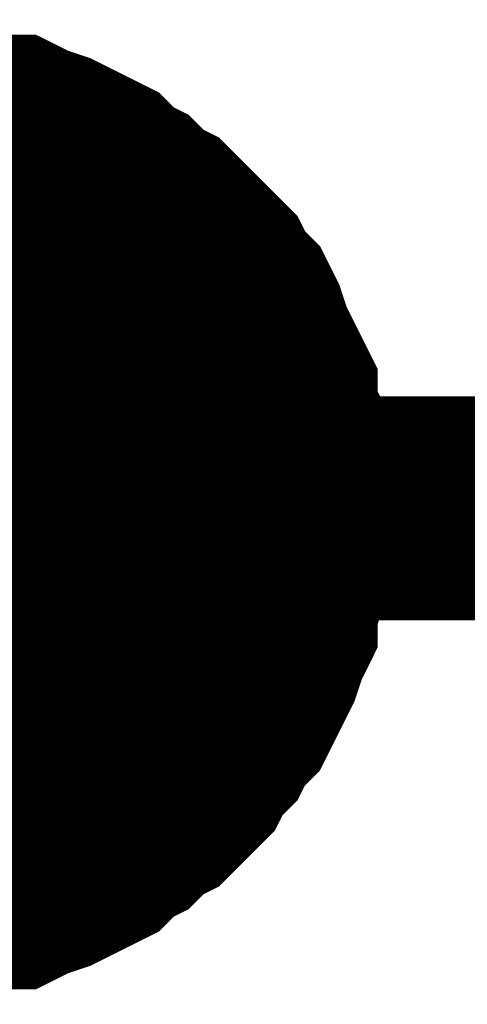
# Model space of a CAD drawing. Header units: inches. Extents: x 0 to 17, y 0 to 11.
# Tile 36 of 256: x 2.007 to 2.0306, y 5.4739 to 5.5257. Entities that reach past the tile are written whole.
import ezdxf

# ---------------------------------------------------------------- set-up
doc = ezdxf.new("R2010")
doc.units = ezdxf.units.IN
doc.header["$MEASUREMENT"] = 0
doc.layers.add('Sheet', color=255, linetype='Continuous')

msp = doc.modelspace()

# ---------------------------------------------------------------- linework, layer by layer
at = {"layer": 'Sheet'}
for points in [[(2.000513, 5.519824, 0.0118, 0.0118, 0), (2.001702, 5.519824, 0.0118, 0.0118, 0), (2.002495, 5.519824, 0.0118, 0.0118, 0), (2.003685, 5.519428, 0.0118, 0.0118, 0), (2.004478, 5.519428, 0.0118, 0.0118, 0), (2.005667, 5.519031, 0.0118, 0.0118, 0), (2.00646, 5.519031, 0.0118, 0.0118, 0), (2.007253, 5.518635, 0.0118, 0.0118, 0), (2.008442, 5.518238, 0.0118, 0.0118, 0), (2.009235, 5.517842, 0.0118, 0.0118, 0), (2.010028, 5.517445, 0.0118, 0.0118, 0), (2.010821, 5.517049, 0.0118, 0.0118, 0), (2.011614, 5.516256, 0.0118, 0.0118, 0), (2.012407, 5.515859, 0.0118, 0.0118, 0), (2.0132, 5.515066, 0.0118, 0.0118, 0), (2.013993, 5.51467, 0.0118, 0.0118, 0), (2.014785, 5.513877, 0.0118, 0.0118, 0), (2.015578, 5.513084, 0.0118, 0.0118, 0), (2.015975, 5.512687, 0.0118, 0.0118, 0), (2.016768, 5.511894, 0.0118, 0.0118, 0), (2.017164, 5.511101, 0.0118, 0.0118, 0), (2.017957, 5.510309, 0.0118, 0.0118, 0), (2.018354, 5.509516, 0.0118, 0.0118, 0), (2.01875, 5.508326, 0.0118, 0.0118, 0), (2.019146, 5.507533, 0.0118, 0.0118, 0), (2.019543, 5.50674, 0.0118, 0.0118, 0), (2.019939, 5.505947, 0.0118, 0.0118, 0), (2.019939, 5.504758, 0.0118, 0.0118, 0), (2.020336, 5.503965, 0.0118, 0.0118, 0), (2.020336, 5.502775, 0.0118, 0.0118, 0), (2.020732, 5.501982, 0.0118, 0.0118, 0), (2.020732, 5.501189, 0.0118, 0.0118, 0), (2.020732, 5.5, 0.0118, 0.0118, 0)], [(2.000513, 5.519824, 0.0118, 0.0118, 0), (2.001702, 5.519824, 0.0118, 0.0118, 0), (2.002495, 5.519824, 0.0118, 0.0118, 0), (2.003685, 5.519428, 0.0118, 0.0118, 0), (2.004478, 5.519428, 0.0118, 0.0118, 0), (2.005667, 5.519031, 0.0118, 0.0118, 0), (2.00646, 5.519031, 0.0118, 0.0118, 0), (2.007253, 5.518635, 0.0118, 0.0118, 0), (2.008442, 5.518238, 0.0118, 0.0118, 0), (2.009235, 5.517842, 0.0118, 0.0118, 0), (2.010028, 5.517445, 0.0118, 0.0118, 0), (2.010821, 5.517049, 0.0118, 0.0118, 0), (2.011614, 5.516256, 0.0118, 0.0118, 0), (2.012407, 5.515859, 0.0118, 0.0118, 0), (2.0132, 5.515066, 0.0118, 0.0118, 0), (2.013993, 5.51467, 0.0118, 0.0118, 0), (2.014785, 5.513877, 0.0118, 0.0118, 0), (2.015578, 5.513084, 0.0118, 0.0118, 0), (2.015975, 5.512687, 0.0118, 0.0118, 0), (2.016768, 5.511894, 0.0118, 0.0118, 0), (2.017164, 5.511101, 0.0118, 0.0118, 0), (2.017957, 5.510309, 0.0118, 0.0118, 0), (2.018354, 5.509516, 0.0118, 0.0118, 0), (2.01875, 5.508326, 0.0118, 0.0118, 0), (2.019146, 5.507533, 0.0118, 0.0118, 0), (2.019543, 5.50674, 0.0118, 0.0118, 0), (2.019939, 5.505947, 0.0118, 0.0118, 0), (2.019939, 5.504758, 0.0118, 0.0118, 0), (2.020336, 5.503965, 0.0118, 0.0118, 0), (2.020336, 5.502775, 0.0118, 0.0118, 0), (2.020732, 5.501982, 0.0118, 0.0118, 0), (2.020732, 5.501189, 0.0118, 0.0118, 0), (2.020732, 5.5, 0.0118, 0.0118, 0)], [(2.000513, 5.519824, 0.0118, 0.0118, 0), (2.001702, 5.519824, 0.0118, 0.0118, 0), (2.002495, 5.519824, 0.0118, 0.0118, 0), (2.003685, 5.519428, 0.0118, 0.0118, 0), (2.004478, 5.519428, 0.0118, 0.0118, 0), (2.005667, 5.519031, 0.0118, 0.0118, 0), (2.00646, 5.519031, 0.0118, 0.0118, 0), (2.007253, 5.518635, 0.0118, 0.0118, 0), (2.008442, 5.518238, 0.0118, 0.0118, 0), (2.009235, 5.517842, 0.0118, 0.0118, 0), (2.010028, 5.517445, 0.0118, 0.0118, 0), (2.010821, 5.517049, 0.0118, 0.0118, 0), (2.011614, 5.516256, 0.0118, 0.0118, 0), (2.012407, 5.515859, 0.0118, 0.0118, 0), (2.0132, 5.515066, 0.0118, 0.0118, 0), (2.013993, 5.51467, 0.0118, 0.0118, 0), (2.014785, 5.513877, 0.0118, 0.0118, 0), (2.015578, 5.513084, 0.0118, 0.0118, 0), (2.015975, 5.512687, 0.0118, 0.0118, 0), (2.016768, 5.511894, 0.0118, 0.0118, 0), (2.017164, 5.511101, 0.0118, 0.0118, 0), (2.017957, 5.510309, 0.0118, 0.0118, 0), (2.018354, 5.509516, 0.0118, 0.0118, 0), (2.01875, 5.508326, 0.0118, 0.0118, 0), (2.019146, 5.507533, 0.0118, 0.0118, 0), (2.019543, 5.50674, 0.0118, 0.0118, 0), (2.019939, 5.505947, 0.0118, 0.0118, 0), (2.019939, 5.504758, 0.0118, 0.0118, 0), (2.020336, 5.503965, 0.0118, 0.0118, 0), (2.020336, 5.502775, 0.0118, 0.0118, 0), (2.020732, 5.501982, 0.0118, 0.0118, 0), (2.020732, 5.501189, 0.0118, 0.0118, 0), (2.020732, 5.5, 0.0118, 0.0118, 0)], [(2.000513, 5.519824, 0.0118, 0.0118, 0), (2.001702, 5.519824, 0.0118, 0.0118, 0), (2.002495, 5.519824, 0.0118, 0.0118, 0), (2.003685, 5.519428, 0.0118, 0.0118, 0), (2.004478, 5.519428, 0.0118, 0.0118, 0), (2.005667, 5.519031, 0.0118, 0.0118, 0), (2.00646, 5.519031, 0.0118, 0.0118, 0), (2.007253, 5.518635, 0.0118, 0.0118, 0), (2.008442, 5.518238, 0.0118, 0.0118, 0), (2.009235, 5.517842, 0.0118, 0.0118, 0), (2.010028, 5.517445, 0.0118, 0.0118, 0), (2.010821, 5.517049, 0.0118, 0.0118, 0), (2.011614, 5.516256, 0.0118, 0.0118, 0), (2.012407, 5.515859, 0.0118, 0.0118, 0), (2.0132, 5.515066, 0.0118, 0.0118, 0), (2.013993, 5.51467, 0.0118, 0.0118, 0), (2.014785, 5.513877, 0.0118, 0.0118, 0), (2.015578, 5.513084, 0.0118, 0.0118, 0), (2.015975, 5.512687, 0.0118, 0.0118, 0), (2.016768, 5.511894, 0.0118, 0.0118, 0), (2.017164, 5.511101, 0.0118, 0.0118, 0), (2.017957, 5.510309, 0.0118, 0.0118, 0), (2.018354, 5.509516, 0.0118, 0.0118, 0), (2.01875, 5.508326, 0.0118, 0.0118, 0), (2.019146, 5.507533, 0.0118, 0.0118, 0), (2.019543, 5.50674, 0.0118, 0.0118, 0), (2.019939, 5.505947, 0.0118, 0.0118, 0), (2.019939, 5.504758, 0.0118, 0.0118, 0), (2.020336, 5.503965, 0.0118, 0.0118, 0), (2.020336, 5.502775, 0.0118, 0.0118, 0), (2.020732, 5.501982, 0.0118, 0.0118, 0), (2.020732, 5.501189, 0.0118, 0.0118, 0), (2.020732, 5.5, 0.0118, 0.0118, 0)], [(2.004478, 5.519428, 0.0039, 0.0039, 0), (2.005667, 5.519031, 0.0039, 0.0039, 0), (2.00646, 5.519031, 0.0039, 0.0039, 0), (2.007253, 5.518635, 0.0039, 0.0039, 0), (2.008442, 5.518238, 0.0039, 0.0039, 0), (2.009235, 5.517842, 0.0039, 0.0039, 0), (2.010028, 5.517445, 0.0039, 0.0039, 0), (2.010821, 5.517049, 0.0039, 0.0039, 0), (2.011614, 5.516256, 0.0039, 0.0039, 0), (2.012407, 5.515859, 0.0039, 0.0039, 0), (2.0132, 5.515066, 0.0039, 0.0039, 0), (2.013993, 5.51467, 0.0039, 0.0039, 0), (2.014785, 5.513877, 0.0039, 0.0039, 0), (2.015578, 5.513084, 0.0039, 0.0039, 0), (2.015975, 5.512687, 0.0039, 0.0039, 0), (2.016768, 5.511894, 0.0039, 0.0039, 0), (2.017164, 5.511101, 0.0039, 0.0039, 0), (2.017957, 5.510309, 0.0039, 0.0039, 0), (2.018354, 5.509516, 0.0039, 0.0039, 0), (2.01875, 5.508326, 0.0039, 0.0039, 0), (2.019146, 5.507533, 0.0039, 0.0039, 0), (2.019543, 5.50674, 0.0039, 0.0039, 0), (2.019939, 5.505947, 0.0039, 0.0039, 0), (2.019939, 5.504758, 0.0039, 0.0039, 0), (2.020336, 5.503965, 0.0039, 0.0039, 0), (2.020336, 5.502775, 0.0039, 0.0039, 0), (2.020732, 5.501982, 0.0039, 0.0039, 0), (2.020732, 5.501189, 0.0039, 0.0039, 0), (2.020732, 5.5, 0.0039, 0.0039, 0)], [(2.004478, 5.519428, 0.0039, 0.0039, 0), (2.005667, 5.519031, 0.0039, 0.0039, 0), (2.00646, 5.519031, 0.0039, 0.0039, 0), (2.007253, 5.518635, 0.0039, 0.0039, 0), (2.008442, 5.518238, 0.0039, 0.0039, 0), (2.009235, 5.517842, 0.0039, 0.0039, 0), (2.010028, 5.517445, 0.0039, 0.0039, 0), (2.010821, 5.517049, 0.0039, 0.0039, 0), (2.011614, 5.516256, 0.0039, 0.0039, 0), (2.012407, 5.515859, 0.0039, 0.0039, 0), (2.0132, 5.515066, 0.0039, 0.0039, 0), (2.013993, 5.51467, 0.0039, 0.0039, 0), (2.014785, 5.513877, 0.0039, 0.0039, 0), (2.015578, 5.513084, 0.0039, 0.0039, 0), (2.015975, 5.512687, 0.0039, 0.0039, 0), (2.016768, 5.511894, 0.0039, 0.0039, 0), (2.017164, 5.511101, 0.0039, 0.0039, 0), (2.017957, 5.510309, 0.0039, 0.0039, 0), (2.018354, 5.509516, 0.0039, 0.0039, 0), (2.01875, 5.508326, 0.0039, 0.0039, 0), (2.019146, 5.507533, 0.0039, 0.0039, 0), (2.019543, 5.50674, 0.0039, 0.0039, 0), (2.019939, 5.505947, 0.0039, 0.0039, 0), (2.019939, 5.504758, 0.0039, 0.0039, 0), (2.020336, 5.503965, 0.0039, 0.0039, 0), (2.020336, 5.502775, 0.0039, 0.0039, 0), (2.020732, 5.501982, 0.0039, 0.0039, 0), (2.020732, 5.501189, 0.0039, 0.0039, 0), (2.020732, 5.5, 0.0039, 0.0039, 0)], [(2.004478, 5.519428, 0.0039, 0.0039, 0), (2.005667, 5.519031, 0.0039, 0.0039, 0), (2.00646, 5.519031, 0.0039, 0.0039, 0), (2.007253, 5.518635, 0.0039, 0.0039, 0), (2.008442, 5.518238, 0.0039, 0.0039, 0), (2.009235, 5.517842, 0.0039, 0.0039, 0), (2.010028, 5.517445, 0.0039, 0.0039, 0), (2.010821, 5.517049, 0.0039, 0.0039, 0), (2.011614, 5.516256, 0.0039, 0.0039, 0), (2.012407, 5.515859, 0.0039, 0.0039, 0), (2.0132, 5.515066, 0.0039, 0.0039, 0), (2.013993, 5.51467, 0.0039, 0.0039, 0), (2.014785, 5.513877, 0.0039, 0.0039, 0), (2.015578, 5.513084, 0.0039, 0.0039, 0), (2.015975, 5.512687, 0.0039, 0.0039, 0), (2.016768, 5.511894, 0.0039, 0.0039, 0), (2.017164, 5.511101, 0.0039, 0.0039, 0), (2.017957, 5.510309, 0.0039, 0.0039, 0), (2.018354, 5.509516, 0.0039, 0.0039, 0), (2.01875, 5.508326, 0.0039, 0.0039, 0), (2.019146, 5.507533, 0.0039, 0.0039, 0), (2.019543, 5.50674, 0.0039, 0.0039, 0), (2.019939, 5.505947, 0.0039, 0.0039, 0), (2.019939, 5.504758, 0.0039, 0.0039, 0), (2.020336, 5.503965, 0.0039, 0.0039, 0), (2.020336, 5.502775, 0.0039, 0.0039, 0), (2.020732, 5.501982, 0.0039, 0.0039, 0), (2.020732, 5.501189, 0.0039, 0.0039, 0), (2.020732, 5.5, 0.0039, 0.0039, 0)], [(2.004478, 5.519428, 0.0039, 0.0039, 0), (2.005667, 5.519031, 0.0039, 0.0039, 0), (2.00646, 5.519031, 0.0039, 0.0039, 0), (2.007253, 5.518635, 0.0039, 0.0039, 0), (2.008442, 5.518238, 0.0039, 0.0039, 0), (2.009235, 5.517842, 0.0039, 0.0039, 0), (2.010028, 5.517445, 0.0039, 0.0039, 0), (2.010821, 5.517049, 0.0039, 0.0039, 0), (2.011614, 5.516256, 0.0039, 0.0039, 0), (2.012407, 5.515859, 0.0039, 0.0039, 0), (2.0132, 5.515066, 0.0039, 0.0039, 0), (2.013993, 5.51467, 0.0039, 0.0039, 0), (2.014785, 5.513877, 0.0039, 0.0039, 0), (2.015578, 5.513084, 0.0039, 0.0039, 0), (2.015975, 5.512687, 0.0039, 0.0039, 0), (2.016768, 5.511894, 0.0039, 0.0039, 0), (2.017164, 5.511101, 0.0039, 0.0039, 0), (2.017957, 5.510309, 0.0039, 0.0039, 0), (2.018354, 5.509516, 0.0039, 0.0039, 0), (2.01875, 5.508326, 0.0039, 0.0039, 0), (2.019146, 5.507533, 0.0039, 0.0039, 0), (2.019543, 5.50674, 0.0039, 0.0039, 0), (2.019939, 5.505947, 0.0039, 0.0039, 0), (2.019939, 5.504758, 0.0039, 0.0039, 0), (2.020336, 5.503965, 0.0039, 0.0039, 0), (2.020336, 5.502775, 0.0039, 0.0039, 0), (2.020732, 5.501982, 0.0039, 0.0039, 0), (2.020732, 5.501189, 0.0039, 0.0039, 0), (2.020732, 5.5, 0.0039, 0.0039, 0)], [(1.700793, 5.5, 0.0118, 0.0118, 0), (2.000513, 5.5, 0.0118, 0.0118, 0), (2.500443, 5.5, 0.0118, 0.0118, 0)], [(2.020732, 5.5, 0.0118, 0.0118, 0), (2.020732, 5.498811, 0.0118, 0.0118, 0), (2.020732, 5.498018, 0.0118, 0.0118, 0), (2.020336, 5.496828, 0.0118, 0.0118, 0), (2.020336, 5.496035, 0.0118, 0.0118, 0), (2.019939, 5.494846, 0.0118, 0.0118, 0), (2.019939, 5.494053, 0.0118, 0.0118, 0), (2.019543, 5.49326, 0.0118, 0.0118, 0), (2.019146, 5.49207, 0.0118, 0.0118, 0), (2.01875, 5.491277, 0.0118, 0.0118, 0), (2.018354, 5.490484, 0.0118, 0.0118, 0), (2.017957, 5.489691, 0.0118, 0.0118, 0), (2.017164, 5.488899, 0.0118, 0.0118, 0), (2.016768, 5.488106, 0.0118, 0.0118, 0), (2.015975, 5.487313, 0.0118, 0.0118, 0), (2.015578, 5.48652, 0.0118, 0.0118, 0), (2.014785, 5.485727, 0.0118, 0.0118, 0), (2.013993, 5.484934, 0.0118, 0.0118, 0), (2.0132, 5.484537, 0.0118, 0.0118, 0), (2.012407, 5.483744, 0.0118, 0.0118, 0), (2.011614, 5.483348, 0.0118, 0.0118, 0), (2.010821, 5.482555, 0.0118, 0.0118, 0), (2.010028, 5.482158, 0.0118, 0.0118, 0), (2.009235, 5.481762, 0.0118, 0.0118, 0), (2.008442, 5.481365, 0.0118, 0.0118, 0), (2.007253, 5.480969, 0.0118, 0.0118, 0), (2.00646, 5.480572, 0.0118, 0.0118, 0), (2.005667, 5.480572, 0.0118, 0.0118, 0), (2.004478, 5.480176, 0.0118, 0.0118, 0), (2.003685, 5.480176, 0.0118, 0.0118, 0), (2.002495, 5.479779, 0.0118, 0.0118, 0), (2.001702, 5.479779, 0.0118, 0.0118, 0), (2.000513, 5.479779, 0.0118, 0.0118, 0)], [(2.020732, 5.5, 0.0118, 0.0118, 0), (2.020732, 5.498811, 0.0118, 0.0118, 0), (2.020732, 5.498018, 0.0118, 0.0118, 0), (2.020336, 5.496828, 0.0118, 0.0118, 0), (2.020336, 5.496035, 0.0118, 0.0118, 0), (2.019939, 5.494846, 0.0118, 0.0118, 0), (2.019939, 5.494053, 0.0118, 0.0118, 0), (2.019543, 5.49326, 0.0118, 0.0118, 0), (2.019146, 5.49207, 0.0118, 0.0118, 0), (2.01875, 5.491277, 0.0118, 0.0118, 0), (2.018354, 5.490484, 0.0118, 0.0118, 0), (2.017957, 5.489691, 0.0118, 0.0118, 0), (2.017164, 5.488899, 0.0118, 0.0118, 0), (2.016768, 5.488106, 0.0118, 0.0118, 0), (2.015975, 5.487313, 0.0118, 0.0118, 0), (2.015578, 5.48652, 0.0118, 0.0118, 0), (2.014785, 5.485727, 0.0118, 0.0118, 0), (2.013993, 5.484934, 0.0118, 0.0118, 0), (2.0132, 5.484537, 0.0118, 0.0118, 0), (2.012407, 5.483744, 0.0118, 0.0118, 0), (2.011614, 5.483348, 0.0118, 0.0118, 0), (2.010821, 5.482555, 0.0118, 0.0118, 0), (2.010028, 5.482158, 0.0118, 0.0118, 0), (2.009235, 5.481762, 0.0118, 0.0118, 0), (2.008442, 5.481365, 0.0118, 0.0118, 0), (2.007253, 5.480969, 0.0118, 0.0118, 0), (2.00646, 5.480572, 0.0118, 0.0118, 0), (2.005667, 5.480572, 0.0118, 0.0118, 0), (2.004478, 5.480176, 0.0118, 0.0118, 0), (2.003685, 5.480176, 0.0118, 0.0118, 0), (2.002495, 5.479779, 0.0118, 0.0118, 0), (2.001702, 5.479779, 0.0118, 0.0118, 0), (2.000513, 5.479779, 0.0118, 0.0118, 0)], [(2.020732, 5.5, 0.0118, 0.0118, 0), (2.020732, 5.498811, 0.0118, 0.0118, 0), (2.020732, 5.498018, 0.0118, 0.0118, 0), (2.020336, 5.496828, 0.0118, 0.0118, 0), (2.020336, 5.496035, 0.0118, 0.0118, 0), (2.019939, 5.494846, 0.0118, 0.0118, 0), (2.019939, 5.494053, 0.0118, 0.0118, 0), (2.019543, 5.49326, 0.0118, 0.0118, 0), (2.019146, 5.49207, 0.0118, 0.0118, 0), (2.01875, 5.491277, 0.0118, 0.0118, 0), (2.018354, 5.490484, 0.0118, 0.0118, 0), (2.017957, 5.489691, 0.0118, 0.0118, 0), (2.017164, 5.488899, 0.0118, 0.0118, 0), (2.016768, 5.488106, 0.0118, 0.0118, 0), (2.015975, 5.487313, 0.0118, 0.0118, 0), (2.015578, 5.48652, 0.0118, 0.0118, 0), (2.014785, 5.485727, 0.0118, 0.0118, 0), (2.013993, 5.484934, 0.0118, 0.0118, 0), (2.0132, 5.484537, 0.0118, 0.0118, 0), (2.012407, 5.483744, 0.0118, 0.0118, 0), (2.011614, 5.483348, 0.0118, 0.0118, 0), (2.010821, 5.482555, 0.0118, 0.0118, 0), (2.010028, 5.482158, 0.0118, 0.0118, 0), (2.009235, 5.481762, 0.0118, 0.0118, 0), (2.008442, 5.481365, 0.0118, 0.0118, 0), (2.007253, 5.480969, 0.0118, 0.0118, 0), (2.00646, 5.480572, 0.0118, 0.0118, 0), (2.005667, 5.480572, 0.0118, 0.0118, 0), (2.004478, 5.480176, 0.0118, 0.0118, 0), (2.003685, 5.480176, 0.0118, 0.0118, 0), (2.002495, 5.479779, 0.0118, 0.0118, 0), (2.001702, 5.479779, 0.0118, 0.0118, 0), (2.000513, 5.479779, 0.0118, 0.0118, 0)], [(2.020732, 5.5, 0.0118, 0.0118, 0), (2.020732, 5.498811, 0.0118, 0.0118, 0), (2.020732, 5.498018, 0.0118, 0.0118, 0), (2.020336, 5.496828, 0.0118, 0.0118, 0), (2.020336, 5.496035, 0.0118, 0.0118, 0), (2.019939, 5.494846, 0.0118, 0.0118, 0), (2.019939, 5.494053, 0.0118, 0.0118, 0), (2.019543, 5.49326, 0.0118, 0.0118, 0), (2.019146, 5.49207, 0.0118, 0.0118, 0), (2.01875, 5.491277, 0.0118, 0.0118, 0), (2.018354, 5.490484, 0.0118, 0.0118, 0), (2.017957, 5.489691, 0.0118, 0.0118, 0), (2.017164, 5.488899, 0.0118, 0.0118, 0), (2.016768, 5.488106, 0.0118, 0.0118, 0), (2.015975, 5.487313, 0.0118, 0.0118, 0), (2.015578, 5.48652, 0.0118, 0.0118, 0), (2.014785, 5.485727, 0.0118, 0.0118, 0), (2.013993, 5.484934, 0.0118, 0.0118, 0), (2.0132, 5.484537, 0.0118, 0.0118, 0), (2.012407, 5.483744, 0.0118, 0.0118, 0), (2.011614, 5.483348, 0.0118, 0.0118, 0), (2.010821, 5.482555, 0.0118, 0.0118, 0), (2.010028, 5.482158, 0.0118, 0.0118, 0), (2.009235, 5.481762, 0.0118, 0.0118, 0), (2.008442, 5.481365, 0.0118, 0.0118, 0), (2.007253, 5.480969, 0.0118, 0.0118, 0), (2.00646, 5.480572, 0.0118, 0.0118, 0), (2.005667, 5.480572, 0.0118, 0.0118, 0), (2.004478, 5.480176, 0.0118, 0.0118, 0), (2.003685, 5.480176, 0.0118, 0.0118, 0), (2.002495, 5.479779, 0.0118, 0.0118, 0), (2.001702, 5.479779, 0.0118, 0.0118, 0), (2.000513, 5.479779, 0.0118, 0.0118, 0)], [(2.020732, 5.5, 0.0118, 0.0118, 0), (2.020732, 5.5, 0.0118, 0.0118, 0), (2.020732, 5.5, 0.0118, 0.0118, 0), (2.020732, 5.5, 0.0118, 0.0118, 0), (2.020732, 5.5, 0.0118, 0.0118, 0), (2.020732, 5.5, 0.0118, 0.0118, 0), (2.020732, 5.5, 0.0118, 0.0118, 0), (2.020732, 5.5, 0.0118, 0.0118, 0), (2.020732, 5.5, 0.0118, 0.0118, 0), (2.020732, 5.5, 0.0118, 0.0118, 0), (2.020732, 5.5, 0.0118, 0.0118, 0), (2.020732, 5.5, 0.0118, 0.0118, 0), (2.020732, 5.5, 0.0118, 0.0118, 0), (2.020732, 5.5, 0.0118, 0.0118, 0), (2.020732, 5.5, 0.0118, 0.0118, 0), (2.020732, 5.5, 0.0118, 0.0118, 0), (2.020732, 5.5, 0.0118, 0.0118, 0), (2.020732, 5.5, 0.0118, 0.0118, 0), (2.020732, 5.5, 0.0118, 0.0118, 0), (2.020732, 5.5, 0.0118, 0.0118, 0), (2.020732, 5.5, 0.0118, 0.0118, 0), (2.020732, 5.5, 0.0118, 0.0118, 0), (2.020732, 5.5, 0.0118, 0.0118, 0), (2.020732, 5.5, 0.0118, 0.0118, 0), (2.020732, 5.5, 0.0118, 0.0118, 0), (2.020732, 5.5, 0.0118, 0.0118, 0), (2.020732, 5.5, 0.0118, 0.0118, 0), (2.020732, 5.5, 0.0118, 0.0118, 0), (2.020732, 5.5, 0.0118, 0.0118, 0), (2.020732, 5.5, 0.0118, 0.0118, 0), (2.020732, 5.5, 0.0118, 0.0118, 0), (2.020732, 5.5, 0.0118, 0.0118, 0), (2.020732, 5.5, 0.0118, 0.0118, 0)], [(2.020732, 5.5, 0.0118, 0.0118, 0), (2.020732, 5.5, 0.0118, 0.0118, 0)], [(2.020732, 5.5, 0.0118, 0.0118, 0), (2.020732, 5.5, 0.0118, 0.0118, 0), (2.020732, 5.5, 0.0118, 0.0118, 0), (2.020732, 5.5, 0.0118, 0.0118, 0), (2.020732, 5.5, 0.0118, 0.0118, 0), (2.020732, 5.5, 0.0118, 0.0118, 0), (2.020732, 5.5, 0.0118, 0.0118, 0), (2.020732, 5.5, 0.0118, 0.0118, 0), (2.020732, 5.5, 0.0118, 0.0118, 0), (2.020732, 5.5, 0.0118, 0.0118, 0), (2.020732, 5.5, 0.0118, 0.0118, 0), (2.020732, 5.5, 0.0118, 0.0118, 0), (2.020732, 5.5, 0.0118, 0.0118, 0), (2.020732, 5.5, 0.0118, 0.0118, 0), (2.020732, 5.5, 0.0118, 0.0118, 0), (2.020732, 5.5, 0.0118, 0.0118, 0), (2.020732, 5.5, 0.0118, 0.0118, 0), (2.020732, 5.5, 0.0118, 0.0118, 0), (2.020732, 5.5, 0.0118, 0.0118, 0), (2.020732, 5.5, 0.0118, 0.0118, 0), (2.020732, 5.5, 0.0118, 0.0118, 0), (2.020732, 5.5, 0.0118, 0.0118, 0), (2.020732, 5.5, 0.0118, 0.0118, 0), (2.020732, 5.5, 0.0118, 0.0118, 0), (2.020732, 5.5, 0.0118, 0.0118, 0), (2.020732, 5.5, 0.0118, 0.0118, 0), (2.020732, 5.5, 0.0118, 0.0118, 0), (2.020732, 5.5, 0.0118, 0.0118, 0), (2.020732, 5.5, 0.0118, 0.0118, 0), (2.020732, 5.5, 0.0118, 0.0118, 0), (2.020732, 5.5, 0.0118, 0.0118, 0), (2.020732, 5.5, 0.0118, 0.0118, 0), (2.020732, 5.5, 0.0118, 0.0118, 0)], [(2.020732, 5.5, 0.0118, 0.0118, 0), (2.020732, 5.5, 0.0118, 0.0118, 0)], [(2.020732, 5.5, 0.0118, 0.0118, 0), (2.020732, 5.5, 0.0118, 0.0118, 0), (2.020732, 5.5, 0.0118, 0.0118, 0), (2.020732, 5.5, 0.0118, 0.0118, 0), (2.020732, 5.5, 0.0118, 0.0118, 0), (2.020732, 5.5, 0.0118, 0.0118, 0), (2.020732, 5.5, 0.0118, 0.0118, 0), (2.020732, 5.5, 0.0118, 0.0118, 0), (2.020732, 5.5, 0.0118, 0.0118, 0), (2.020732, 5.5, 0.0118, 0.0118, 0), (2.020732, 5.5, 0.0118, 0.0118, 0), (2.020732, 5.5, 0.0118, 0.0118, 0), (2.020732, 5.5, 0.0118, 0.0118, 0), (2.020732, 5.5, 0.0118, 0.0118, 0), (2.020732, 5.5, 0.0118, 0.0118, 0), (2.020732, 5.5, 0.0118, 0.0118, 0), (2.020732, 5.5, 0.0118, 0.0118, 0), (2.020732, 5.5, 0.0118, 0.0118, 0), (2.020732, 5.5, 0.0118, 0.0118, 0), (2.020732, 5.5, 0.0118, 0.0118, 0), (2.020732, 5.5, 0.0118, 0.0118, 0), (2.020732, 5.5, 0.0118, 0.0118, 0), (2.020732, 5.5, 0.0118, 0.0118, 0), (2.020732, 5.5, 0.0118, 0.0118, 0), (2.020732, 5.5, 0.0118, 0.0118, 0), (2.020732, 5.5, 0.0118, 0.0118, 0), (2.020732, 5.5, 0.0118, 0.0118, 0), (2.020732, 5.5, 0.0118, 0.0118, 0), (2.020732, 5.5, 0.0118, 0.0118, 0), (2.020732, 5.5, 0.0118, 0.0118, 0), (2.020732, 5.5, 0.0118, 0.0118, 0), (2.020732, 5.5, 0.0118, 0.0118, 0), (2.020732, 5.5, 0.0118, 0.0118, 0)], [(2.020732, 5.5, 0.0118, 0.0118, 0), (2.020732, 5.5, 0.0118, 0.0118, 0)], [(2.020732, 5.5, 0.0118, 0.0118, 0), (2.020732, 5.5, 0.0118, 0.0118, 0), (2.020732, 5.5, 0.0118, 0.0118, 0), (2.020732, 5.5, 0.0118, 0.0118, 0), (2.020732, 5.5, 0.0118, 0.0118, 0), (2.020732, 5.5, 0.0118, 0.0118, 0), (2.020732, 5.5, 0.0118, 0.0118, 0), (2.020732, 5.5, 0.0118, 0.0118, 0), (2.020732, 5.5, 0.0118, 0.0118, 0), (2.020732, 5.5, 0.0118, 0.0118, 0), (2.020732, 5.5, 0.0118, 0.0118, 0), (2.020732, 5.5, 0.0118, 0.0118, 0), (2.020732, 5.5, 0.0118, 0.0118, 0), (2.020732, 5.5, 0.0118, 0.0118, 0), (2.020732, 5.5, 0.0118, 0.0118, 0), (2.020732, 5.5, 0.0118, 0.0118, 0), (2.020732, 5.5, 0.0118, 0.0118, 0), (2.020732, 5.5, 0.0118, 0.0118, 0), (2.020732, 5.5, 0.0118, 0.0118, 0), (2.020732, 5.5, 0.0118, 0.0118, 0), (2.020732, 5.5, 0.0118, 0.0118, 0), (2.020732, 5.5, 0.0118, 0.0118, 0), (2.020732, 5.5, 0.0118, 0.0118, 0), (2.020732, 5.5, 0.0118, 0.0118, 0), (2.020732, 5.5, 0.0118, 0.0118, 0), (2.020732, 5.5, 0.0118, 0.0118, 0), (2.020732, 5.5, 0.0118, 0.0118, 0), (2.020732, 5.5, 0.0118, 0.0118, 0), (2.020732, 5.5, 0.0118, 0.0118, 0), (2.020732, 5.5, 0.0118, 0.0118, 0), (2.020732, 5.5, 0.0118, 0.0118, 0), (2.020732, 5.5, 0.0118, 0.0118, 0), (2.020732, 5.5, 0.0118, 0.0118, 0)], [(2.020732, 5.5, 0.0118, 0.0118, 0), (2.020732, 5.5, 0.0118, 0.0118, 0)], [(2.020732, 5.5, 0.0039, 0.0039, 0), (2.020732, 5.498811, 0.0039, 0.0039, 0), (2.020732, 5.498018, 0.0039, 0.0039, 0), (2.020336, 5.496828, 0.0039, 0.0039, 0), (2.020336, 5.496035, 0.0039, 0.0039, 0), (2.019939, 5.494846, 0.0039, 0.0039, 0), (2.019939, 5.494053, 0.0039, 0.0039, 0), (2.019543, 5.49326, 0.0039, 0.0039, 0), (2.019146, 5.49207, 0.0039, 0.0039, 0), (2.01875, 5.491277, 0.0039, 0.0039, 0), (2.018354, 5.490484, 0.0039, 0.0039, 0), (2.017957, 5.489691, 0.0039, 0.0039, 0), (2.017164, 5.488899, 0.0039, 0.0039, 0), (2.016768, 5.488106, 0.0039, 0.0039, 0), (2.015975, 5.487313, 0.0039, 0.0039, 0), (2.015578, 5.48652, 0.0039, 0.0039, 0), (2.014785, 5.485727, 0.0039, 0.0039, 0), (2.013993, 5.484934, 0.0039, 0.0039, 0), (2.0132, 5.484537, 0.0039, 0.0039, 0), (2.012407, 5.483744, 0.0039, 0.0039, 0), (2.011614, 5.483348, 0.0039, 0.0039, 0), (2.010821, 5.482555, 0.0039, 0.0039, 0), (2.010028, 5.482158, 0.0039, 0.0039, 0), (2.009235, 5.481762, 0.0039, 0.0039, 0), (2.008442, 5.481365, 0.0039, 0.0039, 0), (2.007253, 5.480969, 0.0039, 0.0039, 0), (2.00646, 5.480572, 0.0039, 0.0039, 0), (2.005667, 5.480572, 0.0039, 0.0039, 0), (2.004478, 5.480176, 0.0039, 0.0039, 0)], [(2.020732, 5.5, 0.0039, 0.0039, 0), (2.020732, 5.498811, 0.0039, 0.0039, 0), (2.020732, 5.498018, 0.0039, 0.0039, 0), (2.020336, 5.496828, 0.0039, 0.0039, 0), (2.020336, 5.496035, 0.0039, 0.0039, 0), (2.019939, 5.494846, 0.0039, 0.0039, 0), (2.019939, 5.494053, 0.0039, 0.0039, 0), (2.019543, 5.49326, 0.0039, 0.0039, 0), (2.019146, 5.49207, 0.0039, 0.0039, 0), (2.01875, 5.491277, 0.0039, 0.0039, 0), (2.018354, 5.490484, 0.0039, 0.0039, 0), (2.017957, 5.489691, 0.0039, 0.0039, 0), (2.017164, 5.488899, 0.0039, 0.0039, 0), (2.016768, 5.488106, 0.0039, 0.0039, 0), (2.015975, 5.487313, 0.0039, 0.0039, 0), (2.015578, 5.48652, 0.0039, 0.0039, 0), (2.014785, 5.485727, 0.0039, 0.0039, 0), (2.013993, 5.484934, 0.0039, 0.0039, 0), (2.0132, 5.484537, 0.0039, 0.0039, 0), (2.012407, 5.483744, 0.0039, 0.0039, 0), (2.011614, 5.483348, 0.0039, 0.0039, 0), (2.010821, 5.482555, 0.0039, 0.0039, 0), (2.010028, 5.482158, 0.0039, 0.0039, 0), (2.009235, 5.481762, 0.0039, 0.0039, 0), (2.008442, 5.481365, 0.0039, 0.0039, 0), (2.007253, 5.480969, 0.0039, 0.0039, 0), (2.00646, 5.480572, 0.0039, 0.0039, 0), (2.005667, 5.480572, 0.0039, 0.0039, 0), (2.004478, 5.480176, 0.0039, 0.0039, 0)], [(2.020732, 5.5, 0.0039, 0.0039, 0), (2.020732, 5.498811, 0.0039, 0.0039, 0), (2.020732, 5.498018, 0.0039, 0.0039, 0), (2.020336, 5.496828, 0.0039, 0.0039, 0), (2.020336, 5.496035, 0.0039, 0.0039, 0), (2.019939, 5.494846, 0.0039, 0.0039, 0), (2.019939, 5.494053, 0.0039, 0.0039, 0), (2.019543, 5.49326, 0.0039, 0.0039, 0), (2.019146, 5.49207, 0.0039, 0.0039, 0), (2.01875, 5.491277, 0.0039, 0.0039, 0), (2.018354, 5.490484, 0.0039, 0.0039, 0), (2.017957, 5.489691, 0.0039, 0.0039, 0), (2.017164, 5.488899, 0.0039, 0.0039, 0), (2.016768, 5.488106, 0.0039, 0.0039, 0), (2.015975, 5.487313, 0.0039, 0.0039, 0), (2.015578, 5.48652, 0.0039, 0.0039, 0), (2.014785, 5.485727, 0.0039, 0.0039, 0), (2.013993, 5.484934, 0.0039, 0.0039, 0), (2.0132, 5.484537, 0.0039, 0.0039, 0), (2.012407, 5.483744, 0.0039, 0.0039, 0), (2.011614, 5.483348, 0.0039, 0.0039, 0), (2.010821, 5.482555, 0.0039, 0.0039, 0), (2.010028, 5.482158, 0.0039, 0.0039, 0), (2.009235, 5.481762, 0.0039, 0.0039, 0), (2.008442, 5.481365, 0.0039, 0.0039, 0), (2.007253, 5.480969, 0.0039, 0.0039, 0), (2.00646, 5.480572, 0.0039, 0.0039, 0), (2.005667, 5.480572, 0.0039, 0.0039, 0), (2.004478, 5.480176, 0.0039, 0.0039, 0)], [(2.020732, 5.5, 0.0039, 0.0039, 0), (2.020732, 5.498811, 0.0039, 0.0039, 0), (2.020732, 5.498018, 0.0039, 0.0039, 0), (2.020336, 5.496828, 0.0039, 0.0039, 0), (2.020336, 5.496035, 0.0039, 0.0039, 0), (2.019939, 5.494846, 0.0039, 0.0039, 0), (2.019939, 5.494053, 0.0039, 0.0039, 0), (2.019543, 5.49326, 0.0039, 0.0039, 0), (2.019146, 5.49207, 0.0039, 0.0039, 0), (2.01875, 5.491277, 0.0039, 0.0039, 0), (2.018354, 5.490484, 0.0039, 0.0039, 0), (2.017957, 5.489691, 0.0039, 0.0039, 0), (2.017164, 5.488899, 0.0039, 0.0039, 0), (2.016768, 5.488106, 0.0039, 0.0039, 0), (2.015975, 5.487313, 0.0039, 0.0039, 0), (2.015578, 5.48652, 0.0039, 0.0039, 0), (2.014785, 5.485727, 0.0039, 0.0039, 0), (2.013993, 5.484934, 0.0039, 0.0039, 0), (2.0132, 5.484537, 0.0039, 0.0039, 0), (2.012407, 5.483744, 0.0039, 0.0039, 0), (2.011614, 5.483348, 0.0039, 0.0039, 0), (2.010821, 5.482555, 0.0039, 0.0039, 0), (2.010028, 5.482158, 0.0039, 0.0039, 0), (2.009235, 5.481762, 0.0039, 0.0039, 0), (2.008442, 5.481365, 0.0039, 0.0039, 0), (2.007253, 5.480969, 0.0039, 0.0039, 0), (2.00646, 5.480572, 0.0039, 0.0039, 0), (2.005667, 5.480572, 0.0039, 0.0039, 0), (2.004478, 5.480176, 0.0039, 0.0039, 0)], [(2.020732, 5.5, 0.0039, 0.0039, 0), (2.020732, 5.5, 0.0039, 0.0039, 0), (2.020732, 5.5, 0.0039, 0.0039, 0), (2.020732, 5.5, 0.0039, 0.0039, 0), (2.020732, 5.5, 0.0039, 0.0039, 0), (2.020732, 5.5, 0.0039, 0.0039, 0), (2.020732, 5.5, 0.0039, 0.0039, 0), (2.020732, 5.5, 0.0039, 0.0039, 0), (2.020732, 5.5, 0.0039, 0.0039, 0), (2.020732, 5.5, 0.0039, 0.0039, 0), (2.020732, 5.5, 0.0039, 0.0039, 0), (2.020732, 5.5, 0.0039, 0.0039, 0), (2.020732, 5.5, 0.0039, 0.0039, 0), (2.020732, 5.5, 0.0039, 0.0039, 0), (2.020732, 5.5, 0.0039, 0.0039, 0), (2.020732, 5.5, 0.0039, 0.0039, 0), (2.020732, 5.5, 0.0039, 0.0039, 0), (2.020732, 5.5, 0.0039, 0.0039, 0), (2.020732, 5.5, 0.0039, 0.0039, 0), (2.020732, 5.5, 0.0039, 0.0039, 0), (2.020732, 5.5, 0.0039, 0.0039, 0), (2.020732, 5.5, 0.0039, 0.0039, 0), (2.020732, 5.5, 0.0039, 0.0039, 0), (2.020732, 5.5, 0.0039, 0.0039, 0), (2.020732, 5.5, 0.0039, 0.0039, 0), (2.020732, 5.5, 0.0039, 0.0039, 0), (2.020732, 5.5, 0.0039, 0.0039, 0), (2.020732, 5.5, 0.0039, 0.0039, 0), (2.020732, 5.5, 0.0039, 0.0039, 0), (2.020732, 5.5, 0.0039, 0.0039, 0), (2.020732, 5.5, 0.0039, 0.0039, 0), (2.020732, 5.5, 0.0039, 0.0039, 0), (2.020732, 5.5, 0.0039, 0.0039, 0)], [(2.020732, 5.5, 0.0039, 0.0039, 0), (2.020732, 5.5, 0.0039, 0.0039, 0)], [(2.020732, 5.5, 0.0039, 0.0039, 0), (2.020732, 5.5, 0.0039, 0.0039, 0), (2.020732, 5.5, 0.0039, 0.0039, 0), (2.020732, 5.5, 0.0039, 0.0039, 0), (2.020732, 5.5, 0.0039, 0.0039, 0), (2.020732, 5.5, 0.0039, 0.0039, 0), (2.020732, 5.5, 0.0039, 0.0039, 0), (2.020732, 5.5, 0.0039, 0.0039, 0), (2.020732, 5.5, 0.0039, 0.0039, 0), (2.020732, 5.5, 0.0039, 0.0039, 0), (2.020732, 5.5, 0.0039, 0.0039, 0), (2.020732, 5.5, 0.0039, 0.0039, 0), (2.020732, 5.5, 0.0039, 0.0039, 0), (2.020732, 5.5, 0.0039, 0.0039, 0), (2.020732, 5.5, 0.0039, 0.0039, 0), (2.020732, 5.5, 0.0039, 0.0039, 0), (2.020732, 5.5, 0.0039, 0.0039, 0), (2.020732, 5.5, 0.0039, 0.0039, 0), (2.020732, 5.5, 0.0039, 0.0039, 0), (2.020732, 5.5, 0.0039, 0.0039, 0), (2.020732, 5.5, 0.0039, 0.0039, 0), (2.020732, 5.5, 0.0039, 0.0039, 0), (2.020732, 5.5, 0.0039, 0.0039, 0), (2.020732, 5.5, 0.0039, 0.0039, 0), (2.020732, 5.5, 0.0039, 0.0039, 0), (2.020732, 5.5, 0.0039, 0.0039, 0), (2.020732, 5.5, 0.0039, 0.0039, 0), (2.020732, 5.5, 0.0039, 0.0039, 0), (2.020732, 5.5, 0.0039, 0.0039, 0), (2.020732, 5.5, 0.0039, 0.0039, 0), (2.020732, 5.5, 0.0039, 0.0039, 0), (2.020732, 5.5, 0.0039, 0.0039, 0), (2.020732, 5.5, 0.0039, 0.0039, 0)], [(2.020732, 5.5, 0.0039, 0.0039, 0), (2.020732, 5.5, 0.0039, 0.0039, 0)], [(2.020732, 5.5, 0.0039, 0.0039, 0), (2.020732, 5.5, 0.0039, 0.0039, 0), (2.020732, 5.5, 0.0039, 0.0039, 0), (2.020732, 5.5, 0.0039, 0.0039, 0), (2.020732, 5.5, 0.0039, 0.0039, 0), (2.020732, 5.5, 0.0039, 0.0039, 0), (2.020732, 5.5, 0.0039, 0.0039, 0), (2.020732, 5.5, 0.0039, 0.0039, 0), (2.020732, 5.5, 0.0039, 0.0039, 0), (2.020732, 5.5, 0.0039, 0.0039, 0), (2.020732, 5.5, 0.0039, 0.0039, 0), (2.020732, 5.5, 0.0039, 0.0039, 0), (2.020732, 5.5, 0.0039, 0.0039, 0), (2.020732, 5.5, 0.0039, 0.0039, 0), (2.020732, 5.5, 0.0039, 0.0039, 0), (2.020732, 5.5, 0.0039, 0.0039, 0), (2.020732, 5.5, 0.0039, 0.0039, 0), (2.020732, 5.5, 0.0039, 0.0039, 0), (2.020732, 5.5, 0.0039, 0.0039, 0), (2.020732, 5.5, 0.0039, 0.0039, 0), (2.020732, 5.5, 0.0039, 0.0039, 0), (2.020732, 5.5, 0.0039, 0.0039, 0), (2.020732, 5.5, 0.0039, 0.0039, 0), (2.020732, 5.5, 0.0039, 0.0039, 0), (2.020732, 5.5, 0.0039, 0.0039, 0), (2.020732, 5.5, 0.0039, 0.0039, 0), (2.020732, 5.5, 0.0039, 0.0039, 0), (2.020732, 5.5, 0.0039, 0.0039, 0), (2.020732, 5.5, 0.0039, 0.0039, 0), (2.020732, 5.5, 0.0039, 0.0039, 0), (2.020732, 5.5, 0.0039, 0.0039, 0), (2.020732, 5.5, 0.0039, 0.0039, 0), (2.020732, 5.5, 0.0039, 0.0039, 0)], [(2.020732, 5.5, 0.0039, 0.0039, 0), (2.020732, 5.5, 0.0039, 0.0039, 0)], [(2.020732, 5.5, 0.0039, 0.0039, 0), (2.020732, 5.5, 0.0039, 0.0039, 0), (2.020732, 5.5, 0.0039, 0.0039, 0), (2.020732, 5.5, 0.0039, 0.0039, 0), (2.020732, 5.5, 0.0039, 0.0039, 0), (2.020732, 5.5, 0.0039, 0.0039, 0), (2.020732, 5.5, 0.0039, 0.0039, 0), (2.020732, 5.5, 0.0039, 0.0039, 0), (2.020732, 5.5, 0.0039, 0.0039, 0), (2.020732, 5.5, 0.0039, 0.0039, 0), (2.020732, 5.5, 0.0039, 0.0039, 0), (2.020732, 5.5, 0.0039, 0.0039, 0), (2.020732, 5.5, 0.0039, 0.0039, 0), (2.020732, 5.5, 0.0039, 0.0039, 0), (2.020732, 5.5, 0.0039, 0.0039, 0), (2.020732, 5.5, 0.0039, 0.0039, 0), (2.020732, 5.5, 0.0039, 0.0039, 0), (2.020732, 5.5, 0.0039, 0.0039, 0), (2.020732, 5.5, 0.0039, 0.0039, 0), (2.020732, 5.5, 0.0039, 0.0039, 0), (2.020732, 5.5, 0.0039, 0.0039, 0), (2.020732, 5.5, 0.0039, 0.0039, 0), (2.020732, 5.5, 0.0039, 0.0039, 0), (2.020732, 5.5, 0.0039, 0.0039, 0), (2.020732, 5.5, 0.0039, 0.0039, 0), (2.020732, 5.5, 0.0039, 0.0039, 0), (2.020732, 5.5, 0.0039, 0.0039, 0), (2.020732, 5.5, 0.0039, 0.0039, 0), (2.020732, 5.5, 0.0039, 0.0039, 0), (2.020732, 5.5, 0.0039, 0.0039, 0), (2.020732, 5.5, 0.0039, 0.0039, 0), (2.020732, 5.5, 0.0039, 0.0039, 0), (2.020732, 5.5, 0.0039, 0.0039, 0)], [(2.020732, 5.5, 0.0039, 0.0039, 0), (2.020732, 5.5, 0.0039, 0.0039, 0)]]:
    msp.add_lwpolyline(points, format="xyseb", dxfattribs=at)
msp.add_lwpolyline([(1.99, 5.5, 0.02, 0.02, 1), (2.01, 5.5, 0.02, 0.02, 1)], format="xyseb", close=True, dxfattribs=at)

doc.saveas('drawing.dxf')
